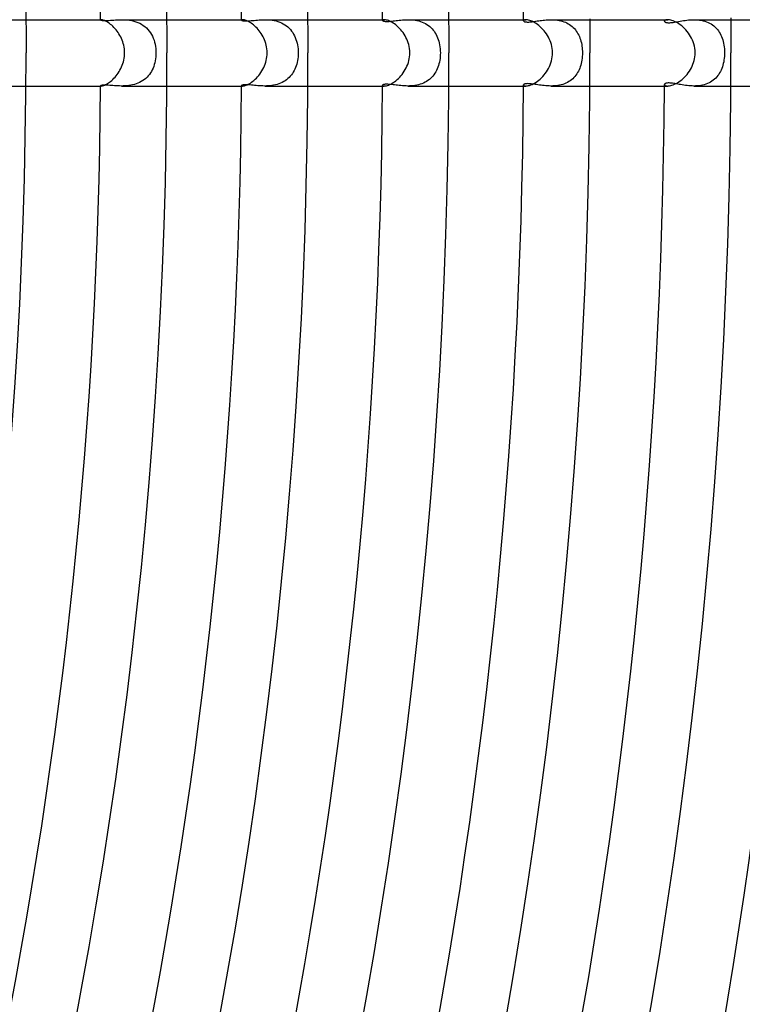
# Model space of a CAD drawing. Header units: millimetres. Extents: x -485 to 485, y -485 to 485.
# Tile 91 of 110: x 303 to 346, y -57 to 2. Entities that reach past the tile are written whole.
import ezdxf

# ---------------------------------------------------------------- set-up
doc = ezdxf.new("R2010")
doc.units = ezdxf.units.MM
doc.layers.add('HIDDEN', color=7, linetype='Continuous')
doc.layers.add('THICK', color=7, linetype='Continuous')

msp = doc.modelspace()

# ---------------------------------------------------------------- linework, layer by layer
at = {"layer": 'HIDDEN'}
for p, q in [((300.107, 2), (302.993, 2)), ((307.497, 1.995), (307.494, 1.993)), ((307.494, 1.993), (307.494, 1.99)), ((307.494, 1.99), (307.497, 1.984)), ((307.501, 1.997), (307.497, 1.995)), ((307.497, 1.984), (307.509, 1.977)), ((307.508, 1.999), (307.501, 1.997)), ((307.515, 2), (307.508, 1.999)), ((307.509, 1.977), (307.528, 1.969)), ((307.525, 2), (307.515, 2)), ((307.528, 1.969), (307.556, 1.963)), ((307.556, 1.963), (307.592, 1.957)), ((307.592, 1.957), (307.637, 1.952)), ((307.637, 1.952), (307.691, 1.949)), ((307.691, 1.949), (307.754, 1.948)), ((307.754, 1.948), (307.826, 1.95)), ((307.826, 1.95), (307.905, 1.953)), ((307.905, 1.953), (307.991, 1.959)), ((307.991, 1.959), (308.085, 1.965)), ((308.085, 1.965), (308.185, 1.973)), ((308.185, 1.973), (308.291, 1.98)), ((308.291, 1.98), (308.401, 1.988)), ((308.401, 1.988), (308.516, 1.994)), ((308.516, 1.994), (308.634, 1.998)), ((308.634, 1.998), (308.755, 2)), ((308.755, 2), (308.875, 1.998)), ((308.755, 2), (311.494, 2)), ((308.875, 1.998), (308.998, 1.992)), ((308.998, 1.992), (309.122, 1.982)), ((309.122, 1.982), (309.247, 1.966)), ((309.247, 1.966), (309.373, 1.943)), ((309.373, 1.943), (309.497, 1.914)), ((309.497, 1.914), (309.62, 1.877)), ((309.62, 1.877), (309.739, 1.833)), ((309.739, 1.833), (309.856, 1.781)), ((315.996, 1.984), (315.994, 1.978)), ((315.994, 1.978), (315.997, 1.969)), ((316.001, 1.989), (315.996, 1.984)), ((315.997, 1.969), (316.007, 1.961)), ((316.01, 1.994), (316.001, 1.989)), ((316.007, 1.961), (316.023, 1.952)), ((316.022, 1.997), (316.01, 1.994)), ((316.037, 1.999), (316.022, 1.997)), ((316.023, 1.952), (316.047, 1.944)), ((316.056, 2), (316.037, 1.999)), ((316.047, 1.944), (316.077, 1.936)), ((316.077, 1.936), (316.115, 1.93)), ((316.115, 1.93), (316.161, 1.926)), ((316.161, 1.926), (316.214, 1.924)), ((316.214, 1.924), (316.274, 1.924)), ((316.274, 1.924), (316.34, 1.926)), ((316.34, 1.926), (316.413, 1.93)), ((316.413, 1.93), (316.491, 1.936)), ((316.491, 1.936), (316.576, 1.943)), ((316.576, 1.943), (316.666, 1.952)), ((316.666, 1.952), (316.76, 1.961)), ((316.76, 1.961), (316.858, 1.971)), ((316.858, 1.971), (316.96, 1.98)), ((316.96, 1.98), (317.064, 1.988)), ((317.064, 1.988), (317.171, 1.994)), ((317.171, 1.994), (317.281, 1.998)), ((317.281, 1.998), (317.393, 2)), ((317.393, 2), (317.505, 1.998)), ((317.393, 2), (319.994, 2)), ((317.505, 1.998), (317.619, 1.993)), ((317.619, 1.993), (317.734, 1.983)), ((317.734, 1.983), (317.849, 1.968)), ((317.849, 1.968), (317.964, 1.948)), ((317.964, 1.948), (318.078, 1.922)), ((318.078, 1.922), (318.19, 1.889)), ((318.19, 1.889), (318.3, 1.85)), ((318.3, 1.85), (318.406, 1.805)), ((318.406, 1.805), (318.508, 1.753)), ((324.497, 1.971), (324.494, 1.961)), ((324.494, 1.961), (324.497, 1.95)), ((324.505, 1.98), (324.497, 1.971)), ((324.497, 1.95), (324.507, 1.939)), ((324.52, 1.988), (324.505, 1.98)), ((324.507, 1.939), (324.523, 1.928)), ((324.539, 1.995), (324.52, 1.988)), ((324.523, 1.928), (324.546, 1.918)), ((324.564, 1.999), (324.539, 1.995)), ((324.546, 1.918), (324.576, 1.909)), ((324.595, 2), (324.564, 1.999)), ((324.576, 1.909), (324.612, 1.902)), ((324.612, 1.902), (324.656, 1.897)), ((324.656, 1.897), (324.706, 1.894)), ((324.706, 1.894), (324.763, 1.894)), ((324.763, 1.894), (324.825, 1.895)), ((324.825, 1.895), (324.893, 1.899)), ((324.893, 1.899), (324.968, 1.906)), ((324.968, 1.906), (325.048, 1.914)), ((325.048, 1.914), (325.131, 1.924)), ((325.131, 1.924), (325.219, 1.934)), ((325.219, 1.934), (325.31, 1.946)), ((325.31, 1.946), (325.405, 1.957)), ((325.405, 1.957), (325.502, 1.968)), ((325.502, 1.968), (325.601, 1.978)), ((325.601, 1.978), (325.703, 1.987)), ((325.703, 1.987), (325.808, 1.994)), ((325.808, 1.994), (325.914, 1.998)), ((325.914, 1.998), (326.023, 2)), ((326.023, 2), (326.131, 1.998)), ((326.024, 2), (328.494, 2)), ((326.131, 1.998), (326.24, 1.993)), ((326.24, 1.993), (326.349, 1.983)), ((326.349, 1.983), (326.459, 1.969)), ((326.459, 1.969), (326.567, 1.949)), ((326.567, 1.949), (326.675, 1.924)), ((326.675, 1.924), (326.78, 1.894)), ((326.78, 1.894), (326.883, 1.857)), ((326.883, 1.857), (326.982, 1.815)), ((326.982, 1.815), (327.078, 1.768)), ((332.998, 1.954), (332.994, 1.939)), ((332.994, 1.939), (332.997, 1.926)), ((332.997, 1.926), (333.005, 1.914)), ((333.011, 1.969), (332.998, 1.954)), ((333.005, 1.914), (333.019, 1.902)), ((333.031, 1.981), (333.011, 1.969)), ((333.019, 1.902), (333.038, 1.89)), ((333.059, 1.991), (333.031, 1.981)), ((333.038, 1.89), (333.062, 1.88)), ((333.095, 1.998), (333.059, 1.991)), ((333.062, 1.88), (333.093, 1.872)), ((333.093, 1.872), (333.129, 1.865)), ((333.139, 2), (333.095, 1.998)), ((333.129, 1.865), (333.17, 1.861)), ((333.17, 1.861), (333.216, 1.858)), ((333.216, 1.858), (333.267, 1.858)), ((333.267, 1.858), (333.324, 1.86)), ((333.324, 1.86), (333.385, 1.864)), ((333.385, 1.864), (333.452, 1.87)), ((333.452, 1.87), (333.521, 1.878)), ((333.521, 1.878), (333.594, 1.888)), ((333.594, 1.888), (333.669, 1.899)), ((333.669, 1.899), (333.747, 1.911)), ((333.747, 1.911), (333.828, 1.923)), ((333.828, 1.923), (333.911, 1.935)), ((333.911, 1.935), (333.995, 1.947)), ((333.995, 1.947), (334.083, 1.959)), ((334.083, 1.959), (334.172, 1.97)), ((334.172, 1.97), (334.264, 1.98)), ((334.264, 1.98), (334.358, 1.988)), ((334.358, 1.988), (334.453, 1.994)), ((334.453, 1.994), (334.55, 1.998)), ((334.55, 1.998), (334.649, 2)), ((334.649, 2), (334.747, 1.998)), ((334.65, 2), (336.994, 2)), ((334.747, 1.998), (334.846, 1.994)), ((334.846, 1.994), (334.945, 1.985)), ((334.945, 1.985), (335.044, 1.973)), ((335.044, 1.973), (335.143, 1.956)), ((335.143, 1.956), (335.24, 1.934)), ((335.24, 1.934), (335.335, 1.908)), ((335.335, 1.908), (335.429, 1.877)), ((335.429, 1.877), (335.52, 1.842)), ((335.52, 1.842), (335.608, 1.801)), ((335.608, 1.801), (335.693, 1.756)), ((341.5, 1.934), (341.495, 1.912)), ((341.495, 1.912), (341.497, 1.897)), ((341.497, 1.897), (341.504, 1.883)), ((341.516, 1.954), (341.5, 1.934)), ((341.504, 1.883), (341.516, 1.87)), ((341.543, 1.972), (341.516, 1.954)), ((341.516, 1.87), (341.533, 1.857)), ((341.533, 1.857), (341.555, 1.846)), ((341.581, 1.987), (341.543, 1.972)), ((341.555, 1.846), (341.582, 1.836)), ((341.629, 1.996), (341.581, 1.987)), ((341.582, 1.836), (341.615, 1.827)), ((341.615, 1.827), (341.654, 1.821)), ((341.688, 2), (341.629, 1.996)), ((341.654, 1.821), (341.7, 1.817)), ((341.7, 1.817), (341.752, 1.816)), ((341.752, 1.816), (341.811, 1.817)), ((341.811, 1.817), (341.874, 1.822)), ((341.874, 1.822), (341.942, 1.83)), ((341.942, 1.83), (342.015, 1.839)), ((342.015, 1.839), (342.093, 1.851)), ((342.093, 1.851), (342.175, 1.865)), ((342.175, 1.865), (342.26, 1.88)), ((342.26, 1.88), (342.349, 1.896)), ((342.349, 1.896), (342.442, 1.913)), ((342.442, 1.913), (342.537, 1.929)), ((342.537, 1.929), (342.636, 1.945)), ((342.636, 1.945), (342.737, 1.96)), ((342.737, 1.96), (342.84, 1.973)), ((342.84, 1.973), (342.946, 1.984)), ((342.946, 1.984), (343.053, 1.993)), ((343.053, 1.993), (343.161, 1.998)), ((343.161, 1.998), (343.27, 2)), ((343.27, 2), (343.381, 1.998)), ((343.271, 2), (345.494, 2)), ((343.381, 1.998), (343.493, 1.991)), ((343.493, 1.991), (343.603, 1.979)), ((343.603, 1.979), (343.712, 1.962)), ((343.712, 1.962), (343.82, 1.94)), ((343.82, 1.94), (343.925, 1.912)), ((343.925, 1.912), (344.026, 1.878)), ((344.026, 1.878), (344.124, 1.838)), ((344.124, 1.838), (344.218, 1.793)), ((344.218, 1.793), (344.307, 1.741)), ((309.856, 1.781), (309.966, 1.722)), ((309.966, 1.722), (310.071, 1.655)), ((310.071, 1.655), (310.17, 1.581)), ((310.17, 1.581), (310.263, 1.499)), ((310.263, 1.499), (310.35, 1.41)), ((310.35, 1.41), (310.429, 1.316)), ((310.429, 1.316), (310.501, 1.215)), ((310.501, 1.215), (310.565, 1.11)), ((318.508, 1.753), (318.605, 1.696)), ((318.605, 1.696), (318.698, 1.631)), ((318.698, 1.631), (318.786, 1.56)), ((318.786, 1.56), (318.868, 1.484)), ((318.868, 1.484), (318.944, 1.402)), ((318.944, 1.402), (319.014, 1.315)), ((319.014, 1.315), (319.079, 1.223)), ((319.079, 1.223), (319.137, 1.127)), ((327.078, 1.768), (327.17, 1.714)), ((327.17, 1.714), (327.257, 1.654)), ((327.257, 1.654), (327.34, 1.59)), ((327.34, 1.59), (327.417, 1.52)), ((327.417, 1.52), (327.49, 1.446)), ((327.49, 1.446), (327.557, 1.366)), ((327.557, 1.366), (327.62, 1.283)), ((327.62, 1.283), (327.676, 1.195)), ((327.676, 1.195), (327.728, 1.104)), ((335.693, 1.756), (335.774, 1.706)), ((335.774, 1.706), (335.851, 1.651)), ((335.851, 1.651), (335.924, 1.592)), ((335.924, 1.592), (335.993, 1.529)), ((335.993, 1.529), (336.059, 1.462)), ((336.059, 1.462), (336.12, 1.39)), ((336.12, 1.39), (336.176, 1.316)), ((336.176, 1.316), (336.229, 1.237)), ((336.229, 1.237), (336.277, 1.156)), ((344.307, 1.741), (344.393, 1.685)), ((344.393, 1.685), (344.473, 1.623)), ((344.473, 1.623), (344.548, 1.557)), ((344.548, 1.557), (344.618, 1.486)), ((344.618, 1.486), (344.683, 1.411)), ((344.683, 1.411), (344.743, 1.332)), ((344.743, 1.332), (344.798, 1.249)), ((344.798, 1.249), (344.848, 1.163)), ((310.565, 1.11), (310.623, 0.999)), ((310.623, 0.999), (310.674, 0.884)), ((310.674, 0.884), (310.717, 0.766)), ((310.717, 0.766), (310.754, 0.644)), ((310.754, 0.644), (310.784, 0.519)), ((319.137, 1.127), (319.19, 1.026)), ((319.19, 1.026), (319.236, 0.923)), ((319.236, 0.923), (319.277, 0.815)), ((319.277, 0.815), (319.313, 0.705)), ((319.313, 0.705), (319.342, 0.591)), ((327.728, 1.104), (327.775, 1.01)), ((327.775, 1.01), (327.817, 0.912)), ((327.817, 0.912), (327.853, 0.811)), ((327.853, 0.811), (327.886, 0.706)), ((327.886, 0.706), (327.914, 0.597)), ((327.914, 0.597), (327.937, 0.484)), ((336.277, 1.156), (336.321, 1.071)), ((336.321, 1.071), (336.361, 0.984)), ((336.361, 0.984), (336.397, 0.894)), ((336.397, 0.894), (336.429, 0.801)), ((336.429, 0.801), (336.457, 0.706)), ((336.457, 0.706), (336.481, 0.609)), ((336.481, 0.609), (336.501, 0.511)), ((344.848, 1.163), (344.894, 1.073)), ((344.894, 1.073), (344.934, 0.981)), ((344.934, 0.981), (344.971, 0.885)), ((344.971, 0.885), (345.003, 0.787)), ((345.003, 0.787), (345.031, 0.685)), ((345.031, 0.685), (345.055, 0.579)), ((310.784, 0.519), (310.807, 0.391)), ((310.807, 0.391), (310.824, 0.262)), ((310.824, 0.262), (310.833, 0.131)), ((310.833, 0.131), (310.837, 0)), ((310.837, 0), (310.834, -0.121)), ((319.342, 0.591), (319.367, 0.476)), ((319.367, 0.476), (319.386, 0.359)), ((319.386, 0.359), (319.399, 0.24)), ((319.399, 0.24), (319.407, 0.12)), ((319.407, 0.12), (319.41, 0)), ((319.41, 0), (319.407, -0.12)), ((327.937, 0.484), (327.955, 0.368)), ((327.955, 0.368), (327.969, 0.248)), ((327.969, 0.248), (327.977, 0.125)), ((327.977, 0.125), (327.98, 0)), ((327.98, 0), (327.978, -0.112)), ((336.501, 0.511), (336.518, 0.41)), ((336.518, 0.41), (336.531, 0.308)), ((336.531, 0.308), (336.54, 0.206)), ((336.54, 0.206), (336.546, 0.103)), ((336.546, 0.103), (336.547, 0)), ((336.547, 0), (336.546, -0.109)), ((345.055, 0.579), (345.075, 0.47)), ((345.075, 0.47), (345.091, 0.357)), ((345.091, 0.357), (345.103, 0.24)), ((345.103, 0.24), (345.11, 0.121)), ((345.11, 0.121), (345.112, 0)), ((345.112, 0), (345.11, -0.11)), ((310.792, -0.479), (310.766, -0.595)), ((310.811, -0.361), (310.792, -0.479)), ((310.826, -0.241), (310.811, -0.361)), ((310.834, -0.121), (310.826, -0.241)), ((319.346, -0.576), (319.319, -0.683)), ((319.368, -0.467), (319.346, -0.576)), ((319.386, -0.354), (319.368, -0.467)), ((319.399, -0.238), (319.386, -0.354)), ((319.407, -0.12), (319.399, -0.238)), ((327.924, -0.552), (327.898, -0.659)), ((327.944, -0.444), (327.924, -0.552)), ((327.96, -0.334), (327.944, -0.444)), ((327.971, -0.224), (327.96, -0.334)), ((327.978, -0.112), (327.971, -0.224)), ((336.496, -0.538), (336.474, -0.64)), ((336.515, -0.433), (336.496, -0.538)), ((336.529, -0.326), (336.515, -0.433)), ((336.539, -0.217), (336.529, -0.326)), ((336.546, -0.109), (336.539, -0.217)), ((345.063, -0.54), (345.041, -0.644)), ((345.081, -0.434), (345.063, -0.54)), ((345.095, -0.327), (345.081, -0.434)), ((345.104, -0.219), (345.095, -0.327)), ((345.11, -0.11), (345.104, -0.219)), ((310.56, -1.12), (310.503, -1.212)), ((310.612, -1.023), (310.56, -1.12)), ((310.658, -0.921), (310.612, -1.023)), ((310.7, -0.816), (310.658, -0.921)), ((310.736, -0.707), (310.7, -0.816)), ((310.766, -0.595), (310.736, -0.707)), ((319.116, -1.163), (319.061, -1.25)), ((319.166, -1.073), (319.116, -1.163)), ((319.211, -0.981), (319.166, -1.073)), ((319.251, -0.885), (319.211, -0.981)), ((319.287, -0.786), (319.251, -0.885)), ((319.319, -0.683), (319.287, -0.786)), ((327.704, -1.148), (327.652, -1.235)), ((327.752, -1.057), (327.704, -1.148)), ((327.796, -0.962), (327.752, -1.057)), ((327.835, -0.864), (327.796, -0.962)), ((327.869, -0.763), (327.835, -0.864)), ((327.898, -0.659), (327.869, -0.763)), ((336.303, -1.106), (336.257, -1.19)), ((336.345, -1.02), (336.303, -1.106)), ((336.383, -0.93), (336.345, -1.02)), ((336.417, -0.836), (336.383, -0.93)), ((336.448, -0.74), (336.417, -0.836)), ((336.474, -0.64), (336.448, -0.74)), ((344.868, -1.125), (344.82, -1.212)), ((344.911, -1.035), (344.868, -1.125)), ((344.95, -0.941), (344.911, -1.035)), ((344.985, -0.845), (344.95, -0.941)), ((345.015, -0.745), (344.985, -0.845)), ((345.041, -0.644), (345.015, -0.745)), ((309.949, -1.732), (309.851, -1.784)), ((310.044, -1.674), (309.949, -1.732)), ((310.134, -1.609), (310.044, -1.674)), ((310.219, -1.539), (310.134, -1.609)), ((310.298, -1.465), (310.219, -1.539)), ((310.372, -1.385), (310.298, -1.465)), ((310.44, -1.301), (310.372, -1.385)), ((310.503, -1.212), (310.44, -1.301)), ((318.537, -1.737), (318.443, -1.787)), ((318.626, -1.682), (318.537, -1.737)), ((318.71, -1.622), (318.626, -1.682)), ((318.79, -1.556), (318.71, -1.622)), ((318.865, -1.486), (318.79, -1.556)), ((318.936, -1.411), (318.865, -1.486)), ((319.001, -1.332), (318.936, -1.411)), ((319.061, -1.25), (319.001, -1.332)), ((327.058, -1.778), (326.965, -1.823)), ((327.149, -1.727), (327.058, -1.778)), ((327.235, -1.67), (327.149, -1.727)), ((327.317, -1.609), (327.235, -1.67)), ((327.393, -1.543), (327.317, -1.609)), ((327.465, -1.472), (327.393, -1.543)), ((327.532, -1.397), (327.465, -1.472)), ((327.594, -1.318), (327.532, -1.397)), ((327.652, -1.235), (327.594, -1.318)), ((335.73, -1.734), (335.645, -1.782)), ((335.811, -1.681), (335.73, -1.734)), ((335.888, -1.623), (335.811, -1.681)), ((335.961, -1.56), (335.888, -1.623)), ((336.029, -1.493), (335.961, -1.56)), ((336.093, -1.423), (336.029, -1.493)), ((336.152, -1.349), (336.093, -1.423)), ((336.207, -1.271), (336.152, -1.349)), ((336.257, -1.19), (336.207, -1.271)), ((344.269, -1.764), (344.18, -1.811)), ((344.354, -1.712), (344.269, -1.764)), ((344.435, -1.654), (344.354, -1.712)), ((344.511, -1.591), (344.435, -1.654)), ((344.582, -1.524), (344.511, -1.591)), ((344.648, -1.452), (344.582, -1.524)), ((344.71, -1.376), (344.648, -1.452)), ((344.767, -1.296), (344.71, -1.376)), ((344.82, -1.212), (344.767, -1.296)), ((300.107, -2), (302.993, -2)), ((307.497, -1.984), (307.494, -1.99)), ((307.494, -1.99), (307.494, -1.993)), ((307.494, -1.993), (307.497, -1.995)), ((307.509, -1.977), (307.497, -1.984)), ((307.497, -1.995), (307.501, -1.997)), ((307.501, -1.997), (307.508, -1.999)), ((307.508, -1.999), (307.516, -2)), ((307.528, -1.969), (307.509, -1.977)), ((307.516, -2), (307.525, -2)), ((307.555, -1.963), (307.528, -1.969)), ((307.59, -1.957), (307.555, -1.963)), ((307.634, -1.952), (307.59, -1.957)), ((307.685, -1.95), (307.634, -1.952)), ((307.744, -1.949), (307.685, -1.95)), ((307.809, -1.95), (307.744, -1.949)), ((307.882, -1.952), (307.809, -1.95)), ((307.961, -1.956), (307.882, -1.952)), ((308.047, -1.962), (307.961, -1.956)), ((308.137, -1.969), (308.047, -1.962)), ((308.232, -1.976), (308.137, -1.969)), ((308.33, -1.983), (308.232, -1.976)), ((308.432, -1.99), (308.33, -1.983)), ((308.537, -1.995), (308.432, -1.99)), ((308.644, -1.999), (308.537, -1.995)), ((308.754, -2), (308.644, -1.999)), ((308.862, -1.999), (308.754, -2)), ((308.755, -2), (311.494, -2)), ((308.973, -1.994), (308.862, -1.999)), ((309.084, -1.986), (308.973, -1.994)), ((309.197, -1.973), (309.084, -1.986)), ((309.31, -1.955), (309.197, -1.973)), ((309.422, -1.933), (309.31, -1.955)), ((309.533, -1.904), (309.422, -1.933)), ((309.642, -1.87), (309.533, -1.904)), ((309.748, -1.83), (309.642, -1.87)), ((309.851, -1.784), (309.748, -1.83)), ((315.997, -1.969), (315.994, -1.978)), ((315.994, -1.978), (315.996, -1.984)), ((315.996, -1.984), (316.001, -1.989)), ((316.009, -1.959), (315.997, -1.969)), ((316.001, -1.989), (316.01, -1.994)), ((316.027, -1.95), (316.009, -1.959)), ((316.01, -1.994), (316.022, -1.997)), ((316.022, -1.997), (316.037, -1.999)), ((316.053, -1.942), (316.027, -1.95)), ((316.037, -1.999), (316.056, -2)), ((316.087, -1.934), (316.053, -1.942)), ((316.129, -1.929), (316.087, -1.934)), ((316.177, -1.925), (316.129, -1.929)), ((316.233, -1.924), (316.177, -1.925)), ((316.295, -1.924), (316.233, -1.924)), ((316.364, -1.927), (316.295, -1.924)), ((316.439, -1.932), (316.364, -1.927)), ((316.519, -1.938), (316.439, -1.932)), ((316.604, -1.946), (316.519, -1.938)), ((316.692, -1.955), (316.604, -1.946)), ((316.784, -1.964), (316.692, -1.955)), ((316.879, -1.973), (316.784, -1.964)), ((316.977, -1.981), (316.879, -1.973)), ((317.077, -1.989), (316.977, -1.981)), ((317.179, -1.995), (317.077, -1.989)), ((317.285, -1.999), (317.179, -1.995)), ((317.392, -2), (317.285, -1.999)), ((317.499, -1.998), (317.392, -2)), ((317.393, -2), (319.994, -2)), ((317.606, -1.994), (317.499, -1.998)), ((317.714, -1.985), (317.606, -1.994)), ((317.822, -1.972), (317.714, -1.985)), ((317.93, -1.954), (317.822, -1.972)), ((318.037, -1.932), (317.93, -1.954)), ((318.142, -1.904), (318.037, -1.932)), ((318.245, -1.871), (318.142, -1.904)), ((318.346, -1.832), (318.245, -1.871)), ((318.443, -1.787), (318.346, -1.832)), ((324.497, -1.95), (324.494, -1.961)), ((324.494, -1.961), (324.497, -1.971)), ((324.507, -1.939), (324.497, -1.95)), ((324.497, -1.971), (324.505, -1.98)), ((324.505, -1.98), (324.519, -1.988)), ((324.523, -1.928), (324.507, -1.939)), ((324.519, -1.988), (324.539, -1.995)), ((324.545, -1.918), (324.523, -1.928)), ((324.539, -1.995), (324.564, -1.999)), ((324.575, -1.909), (324.545, -1.918)), ((324.564, -1.999), (324.595, -2)), ((324.611, -1.902), (324.575, -1.909)), ((324.655, -1.897), (324.611, -1.902)), ((324.705, -1.894), (324.655, -1.897)), ((324.761, -1.894), (324.705, -1.894)), ((324.824, -1.895), (324.761, -1.894)), ((324.892, -1.899), (324.824, -1.895)), ((324.966, -1.906), (324.892, -1.899)), ((325.046, -1.914), (324.966, -1.906)), ((325.13, -1.923), (325.046, -1.914)), ((325.218, -1.934), (325.13, -1.923)), ((325.309, -1.946), (325.218, -1.934)), ((325.404, -1.957), (325.309, -1.946)), ((325.501, -1.968), (325.404, -1.957)), ((325.602, -1.978), (325.501, -1.968)), ((325.704, -1.987), (325.602, -1.978)), ((325.808, -1.994), (325.704, -1.987)), ((325.915, -1.998), (325.808, -1.994)), ((326.023, -2), (325.915, -1.998)), ((326.129, -1.998), (326.023, -2)), ((326.025, -2), (328.494, -2)), ((326.236, -1.993), (326.129, -1.998)), ((326.344, -1.984), (326.236, -1.993)), ((326.451, -1.97), (326.344, -1.984)), ((326.558, -1.951), (326.451, -1.97)), ((326.663, -1.927), (326.558, -1.951)), ((326.767, -1.898), (326.663, -1.927)), ((326.867, -1.863), (326.767, -1.898)), ((326.965, -1.823), (326.867, -1.863)), ((332.998, -1.925), (332.994, -1.939)), ((332.994, -1.939), (332.998, -1.954)), ((333.007, -1.911), (332.998, -1.925)), ((332.998, -1.954), (333.01, -1.969)), ((333.023, -1.898), (333.007, -1.911)), ((333.01, -1.969), (333.031, -1.981)), ((333.046, -1.886), (333.023, -1.898)), ((333.031, -1.981), (333.059, -1.991)), ((333.076, -1.876), (333.046, -1.886)), ((333.059, -1.991), (333.095, -1.998)), ((333.112, -1.868), (333.076, -1.876)), ((333.095, -1.998), (333.139, -2)), ((333.154, -1.862), (333.112, -1.868)), ((333.203, -1.859), (333.154, -1.862)), ((333.257, -1.858), (333.203, -1.859)), ((333.318, -1.859), (333.257, -1.858)), ((333.384, -1.864), (333.318, -1.859)), ((333.456, -1.871), (333.384, -1.864)), ((333.531, -1.88), (333.456, -1.871)), ((333.611, -1.89), (333.531, -1.88)), ((333.693, -1.902), (333.611, -1.89)), ((333.779, -1.915), (333.693, -1.902)), ((333.867, -1.928), (333.779, -1.915)), ((333.957, -1.942), (333.867, -1.928)), ((334.05, -1.955), (333.957, -1.942)), ((334.145, -1.967), (334.05, -1.955)), ((334.242, -1.977), (334.145, -1.967)), ((334.341, -1.987), (334.242, -1.977)), ((334.443, -1.994), (334.341, -1.987)), ((334.545, -1.998), (334.443, -1.994)), ((334.649, -2), (334.545, -1.998)), ((334.753, -1.998), (334.649, -2)), ((334.65, -2), (336.994, -2)), ((334.857, -1.993), (334.753, -1.998)), ((334.962, -1.983), (334.857, -1.993)), ((335.065, -1.969), (334.962, -1.983)), ((335.168, -1.951), (335.065, -1.969)), ((335.268, -1.927), (335.168, -1.951)), ((335.367, -1.899), (335.268, -1.927)), ((335.463, -1.865), (335.367, -1.899)), ((335.556, -1.826), (335.463, -1.865)), ((335.645, -1.782), (335.556, -1.826)), ((341.498, -1.895), (341.495, -1.912)), ((341.495, -1.912), (341.5, -1.934)), ((341.508, -1.878), (341.498, -1.895)), ((341.5, -1.934), (341.516, -1.954)), ((341.526, -1.862), (341.508, -1.878)), ((341.516, -1.954), (341.544, -1.973)), ((341.55, -1.848), (341.526, -1.862)), ((341.544, -1.973), (341.581, -1.987)), ((341.58, -1.836), (341.55, -1.848)), ((341.618, -1.827), (341.58, -1.836)), ((341.581, -1.987), (341.63, -1.997)), ((341.662, -1.82), (341.618, -1.827)), ((341.63, -1.997), (341.688, -2)), ((341.712, -1.816), (341.662, -1.82)), ((341.769, -1.816), (341.712, -1.816)), ((341.833, -1.819), (341.769, -1.816)), ((341.901, -1.825), (341.833, -1.819)), ((341.973, -1.833), (341.901, -1.825)), ((342.048, -1.844), (341.973, -1.833)), ((342.127, -1.857), (342.048, -1.844)), ((342.208, -1.871), (342.127, -1.857)), ((342.292, -1.886), (342.208, -1.871)), ((342.378, -1.901), (342.292, -1.886)), ((342.467, -1.917), (342.378, -1.901)), ((342.56, -1.933), (342.467, -1.917)), ((342.655, -1.948), (342.56, -1.933)), ((342.752, -1.962), (342.655, -1.948)), ((342.852, -1.974), (342.752, -1.962)), ((342.954, -1.985), (342.852, -1.974)), ((343.058, -1.993), (342.954, -1.985)), ((343.163, -1.998), (343.058, -1.993)), ((343.269, -2), (343.163, -1.998)), ((343.374, -1.998), (343.269, -2)), ((343.271, -2), (345.494, -2)), ((343.479, -1.992), (343.374, -1.998)), ((343.584, -1.982), (343.479, -1.992)), ((343.689, -1.967), (343.584, -1.982)), ((343.792, -1.946), (343.689, -1.967)), ((343.893, -1.921), (343.792, -1.946)), ((343.992, -1.89), (343.893, -1.921)), ((344.088, -1.853), (343.992, -1.89)), ((344.18, -1.811), (344.088, -1.853))]:
    msp.add_line(p, q, dxfattribs=at)
for radius, start, end in [(324.5, 0.34624, 0.35311), (333, 0.33363, 0.34412), (341.5, 0.32074, 0.33558), (324.5, 359.64689, 359.65376), (333, 359.65588, 359.66637), (341.5, 359.66442, 359.67926)]:
    msp.add_arc((0, 0), radius, start, end, dxfattribs=at)
at = {"layer": 'THICK'}
for p, q in [((302.978, 3.675), (303, 0)), ((311.477, 3.778), (311.5, 0)), ((319.976, 3.881), (320, 0)), ((328.476, 3.985), (328.5, 0)), ((302.993, 2), (307.525, 2)), ((307.547, 1.999), (307.525, 2)), ((307.575, 1.995), (307.547, 1.999)), ((307.608, 1.987), (307.575, 1.995)), ((307.647, 1.976), (307.608, 1.987)), ((307.69, 1.961), (307.647, 1.976)), ((307.739, 1.942), (307.69, 1.961)), ((307.792, 1.917), (307.739, 1.942)), ((307.848, 1.887), (307.792, 1.917)), ((307.907, 1.853), (307.848, 1.887)), ((307.97, 1.813), (307.907, 1.853)), ((308.034, 1.767), (307.97, 1.813)), ((311.494, 2), (316.057, 2)), ((316.087, 1.999), (316.056, 2)), ((316.123, 1.994), (316.087, 1.999)), ((316.165, 1.985), (316.123, 1.994)), ((316.212, 1.972), (316.165, 1.985)), ((316.264, 1.954), (316.212, 1.972)), ((316.32, 1.931), (316.264, 1.954)), ((316.38, 1.903), (316.32, 1.931)), ((316.444, 1.87), (316.38, 1.903)), ((316.51, 1.831), (316.444, 1.87)), ((316.579, 1.786), (316.51, 1.831)), ((316.649, 1.736), (316.579, 1.786)), ((319.994, 2), (324.595, 2)), ((324.635, 1.998), (324.595, 2)), ((324.681, 1.992), (324.635, 1.998)), ((324.733, 1.981), (324.681, 1.992)), ((324.79, 1.965), (324.733, 1.981)), ((324.852, 1.943), (324.79, 1.965)), ((324.919, 1.915), (324.852, 1.943)), ((324.989, 1.881), (324.919, 1.915)), ((325.062, 1.841), (324.989, 1.881)), ((325.138, 1.795), (325.062, 1.841)), ((325.215, 1.742), (325.138, 1.795)), ((328.494, 2), (333.139, 2)), ((333.188, 1.998), (333.139, 2)), ((333.243, 1.99), (333.188, 1.998)), ((333.303, 1.978), (333.243, 1.99)), ((333.37, 1.959), (333.303, 1.978)), ((333.441, 1.933), (333.37, 1.959)), ((333.516, 1.902), (333.441, 1.933)), ((333.594, 1.863), (333.516, 1.902)), ((333.674, 1.818), (333.594, 1.863)), ((333.757, 1.766), (333.674, 1.818)), ((336.994, 2.056), (337, 0)), ((336.994, 2), (341.689, 2)), ((341.743, 1.998), (341.688, 2)), ((341.804, 1.99), (341.743, 1.998)), ((341.871, 1.976), (341.804, 1.99)), ((341.943, 1.956), (341.871, 1.976)), ((342.02, 1.929), (341.943, 1.956)), ((342.1, 1.895), (342.02, 1.929)), ((342.184, 1.855), (342.1, 1.895)), ((342.269, 1.807), (342.184, 1.855)), ((342.357, 1.752), (342.269, 1.807)), ((345.494, 2.108), (345.5, 0)), ((345.494, 2), (350.242, 2)), ((308.1, 1.716), (308.034, 1.767)), ((308.167, 1.66), (308.1, 1.716)), ((308.234, 1.6), (308.167, 1.66)), ((308.3, 1.534), (308.234, 1.6)), ((308.365, 1.464), (308.3, 1.534)), ((308.429, 1.389), (308.365, 1.464)), ((308.491, 1.31), (308.429, 1.389)), ((308.55, 1.228), (308.491, 1.31)), ((308.606, 1.142), (308.55, 1.228)), ((316.719, 1.68), (316.649, 1.736)), ((316.79, 1.619), (316.719, 1.68)), ((316.86, 1.554), (316.79, 1.619)), ((316.929, 1.483), (316.86, 1.554)), ((316.996, 1.408), (316.929, 1.483)), ((317.062, 1.329), (316.996, 1.408)), ((317.124, 1.245), (317.062, 1.329)), ((317.183, 1.158), (317.124, 1.245)), ((325.293, 1.683), (325.215, 1.742)), ((325.37, 1.619), (325.293, 1.683)), ((325.446, 1.549), (325.37, 1.619)), ((325.521, 1.474), (325.446, 1.549)), ((325.594, 1.393), (325.521, 1.474)), ((325.665, 1.308), (325.594, 1.393)), ((325.732, 1.219), (325.665, 1.308)), ((325.795, 1.126), (325.732, 1.219)), ((333.84, 1.708), (333.757, 1.766)), ((333.922, 1.643), (333.84, 1.708)), ((334.004, 1.573), (333.922, 1.643)), ((334.083, 1.498), (334.004, 1.573)), ((334.161, 1.417), (334.083, 1.498)), ((334.236, 1.331), (334.161, 1.417)), ((334.307, 1.24), (334.236, 1.331)), ((334.375, 1.146), (334.307, 1.24)), ((342.444, 1.69), (342.357, 1.752)), ((342.531, 1.622), (342.444, 1.69)), ((342.617, 1.548), (342.531, 1.622)), ((342.701, 1.468), (342.617, 1.548)), ((342.782, 1.383), (342.701, 1.468)), ((342.86, 1.292), (342.782, 1.383)), ((342.934, 1.196), (342.86, 1.292)), ((343.004, 1.096), (342.934, 1.196)), ((308.659, 1.053), (308.606, 1.142)), ((308.708, 0.96), (308.659, 1.053)), ((308.754, 0.865), (308.708, 0.96)), ((308.795, 0.768), (308.754, 0.865)), ((308.832, 0.667), (308.795, 0.768)), ((308.864, 0.563), (308.832, 0.667)), ((317.239, 1.068), (317.183, 1.158)), ((317.291, 0.975), (317.239, 1.068)), ((317.339, 0.879), (317.291, 0.975)), ((317.383, 0.78), (317.339, 0.879)), ((317.422, 0.679), (317.383, 0.78)), ((317.456, 0.573), (317.422, 0.679)), ((325.854, 1.029), (325.795, 1.126)), ((325.909, 0.929), (325.854, 1.029)), ((325.959, 0.825), (325.909, 0.929)), ((326.003, 0.719), (325.959, 0.825)), ((326.042, 0.609), (326.003, 0.719)), ((326.075, 0.495), (326.042, 0.609)), ((334.438, 1.048), (334.375, 1.146)), ((334.496, 0.946), (334.438, 1.048)), ((334.549, 0.841), (334.496, 0.946)), ((334.596, 0.733), (334.549, 0.841)), ((334.637, 0.621), (334.596, 0.733)), ((334.673, 0.505), (334.637, 0.621)), ((343.068, 0.992), (343.004, 1.096)), ((343.127, 0.884), (343.068, 0.992)), ((343.18, 0.772), (343.127, 0.884)), ((343.227, 0.657), (343.18, 0.772)), ((343.267, 0.536), (343.227, 0.657)), ((308.891, 0.456), (308.864, 0.563)), ((308.913, 0.346), (308.891, 0.456)), ((308.93, 0.233), (308.913, 0.346)), ((308.94, 0.118), (308.93, 0.233)), ((308.943, 0), (308.94, 0.118)), ((308.94, -0.11), (308.943, 0)), ((317.485, 0.465), (317.456, 0.573)), ((317.508, 0.353), (317.485, 0.465)), ((317.526, 0.238), (317.508, 0.353)), ((317.536, 0.12), (317.526, 0.238)), ((317.54, 0), (317.536, 0.12)), ((317.536, -0.116), (317.54, 0)), ((326.103, 0.376), (326.075, 0.495)), ((326.123, 0.254), (326.103, 0.376)), ((326.135, 0.129), (326.123, 0.254)), ((326.139, 0), (326.135, 0.129)), ((326.136, -0.118), (326.139, 0)), ((334.702, 0.385), (334.673, 0.505)), ((334.724, 0.26), (334.702, 0.385)), ((334.737, 0.132), (334.724, 0.26)), ((334.742, 0), (334.737, 0.132)), ((334.738, -0.123), (334.742, 0)), ((343.3, 0.41), (343.267, 0.536)), ((343.325, 0.278), (343.3, 0.41)), ((343.341, 0.142), (343.325, 0.278)), ((343.347, 0), (343.341, 0.142)), ((343.343, -0.118), (343.347, 0)), ((308.838, -0.647), (308.87, -0.542)), ((308.87, -0.542), (308.896, -0.436)), ((308.896, -0.436), (308.916, -0.328)), ((308.916, -0.328), (308.931, -0.22)), ((308.931, -0.22), (308.94, -0.11)), ((317.421, -0.681), (317.457, -0.571)), ((317.457, -0.571), (317.486, -0.459)), ((317.486, -0.459), (317.509, -0.346)), ((317.509, -0.346), (317.526, -0.232)), ((317.526, -0.232), (317.536, -0.116)), ((326.013, -0.693), (326.051, -0.581)), ((326.051, -0.581), (326.082, -0.468)), ((326.082, -0.468), (326.107, -0.352)), ((326.107, -0.352), (326.125, -0.236)), ((326.125, -0.236), (326.136, -0.118)), ((334.644, -0.602), (334.679, -0.484)), ((334.679, -0.484), (334.706, -0.365)), ((334.706, -0.365), (334.726, -0.244)), ((334.726, -0.244), (334.738, -0.123)), ((343.213, -0.692), (343.253, -0.581)), ((343.253, -0.581), (343.286, -0.467)), ((343.286, -0.467), (343.313, -0.352)), ((343.313, -0.352), (343.331, -0.236)), ((343.331, -0.236), (343.343, -0.118)), ((308.554, -1.222), (308.611, -1.134)), ((308.611, -1.134), (308.665, -1.042)), ((308.665, -1.042), (308.715, -0.948)), ((308.715, -0.948), (308.76, -0.85)), ((308.76, -0.85), (308.802, -0.75)), ((308.802, -0.75), (308.838, -0.647)), ((317.101, -1.277), (317.165, -1.186)), ((317.165, -1.186), (317.225, -1.092)), ((317.225, -1.092), (317.281, -0.994)), ((317.281, -0.994), (317.333, -0.893)), ((317.333, -0.893), (317.38, -0.788)), ((317.38, -0.788), (317.421, -0.681)), ((325.741, -1.206), (325.805, -1.11)), ((325.805, -1.11), (325.865, -1.011)), ((325.865, -1.011), (325.919, -0.908)), ((325.919, -0.908), (325.969, -0.802)), ((325.969, -0.802), (326.013, -0.693)), ((334.308, -1.24), (334.377, -1.143)), ((334.377, -1.143), (334.441, -1.042)), ((334.441, -1.042), (334.501, -0.937)), ((334.501, -0.937), (334.555, -0.829)), ((334.555, -0.829), (334.602, -0.717)), ((334.602, -0.717), (334.644, -0.602)), ((342.926, -1.207), (342.994, -1.111)), ((342.994, -1.111), (343.057, -1.011)), ((343.057, -1.011), (343.115, -0.908)), ((343.115, -0.908), (343.167, -0.801)), ((343.167, -0.801), (343.213, -0.692)), ((307.967, -1.814), (308.032, -1.769)), ((308.032, -1.769), (308.098, -1.719)), ((308.098, -1.719), (308.165, -1.662)), ((308.165, -1.662), (308.233, -1.601)), ((308.233, -1.601), (308.3, -1.534)), ((308.3, -1.534), (308.366, -1.462)), ((308.366, -1.462), (308.431, -1.387)), ((308.431, -1.387), (308.494, -1.306)), ((308.494, -1.306), (308.554, -1.222)), ((316.527, -1.82), (316.598, -1.772)), ((316.598, -1.772), (316.671, -1.718)), ((316.671, -1.718), (316.745, -1.658)), ((316.745, -1.658), (316.819, -1.592)), ((316.819, -1.592), (316.892, -1.521)), ((316.892, -1.521), (316.964, -1.445)), ((316.964, -1.445), (317.034, -1.363)), ((317.034, -1.363), (317.101, -1.277)), ((325.14, -1.793), (325.218, -1.74)), ((325.218, -1.74), (325.297, -1.68)), ((325.297, -1.68), (325.375, -1.614)), ((325.375, -1.614), (325.453, -1.543)), ((325.453, -1.543), (325.529, -1.466)), ((325.529, -1.466), (325.603, -1.384)), ((325.603, -1.384), (325.674, -1.297)), ((325.674, -1.297), (325.741, -1.206)), ((333.666, -1.823), (333.749, -1.771)), ((333.749, -1.771), (333.832, -1.713)), ((333.832, -1.713), (333.915, -1.649)), ((333.915, -1.649), (333.998, -1.578)), ((333.998, -1.578), (334.079, -1.502)), ((334.079, -1.502), (334.159, -1.419)), ((334.159, -1.419), (334.235, -1.332)), ((334.235, -1.332), (334.308, -1.24)), ((342.274, -1.804), (342.36, -1.75)), ((342.36, -1.75), (342.447, -1.689)), ((342.447, -1.689), (342.532, -1.622)), ((342.532, -1.622), (342.616, -1.549)), ((342.616, -1.549), (342.699, -1.47)), ((342.699, -1.47), (342.778, -1.387)), ((342.778, -1.387), (342.854, -1.299)), ((342.854, -1.299), (342.926, -1.207)), ((302.993, -2), (307.525, -2)), ((307.525, -2), (307.547, -1.999)), ((307.547, -1.999), (307.574, -1.995)), ((307.574, -1.995), (307.607, -1.988)), ((307.607, -1.988), (307.645, -1.977)), ((307.645, -1.977), (307.688, -1.962)), ((307.688, -1.962), (307.736, -1.943)), ((307.736, -1.943), (307.789, -1.918)), ((307.789, -1.918), (307.845, -1.889)), ((307.845, -1.889), (307.905, -1.854)), ((307.905, -1.854), (307.967, -1.814)), ((311.494, -2), (316.057, -2)), ((316.056, -2), (316.087, -1.998)), ((316.087, -1.998), (316.124, -1.993)), ((316.124, -1.993), (316.168, -1.984)), ((316.168, -1.984), (316.216, -1.97)), ((316.216, -1.97), (316.27, -1.952)), ((316.27, -1.952), (316.328, -1.928)), ((316.328, -1.928), (316.392, -1.898)), ((316.392, -1.898), (316.458, -1.862)), ((316.458, -1.862), (316.527, -1.82)), ((319.994, -2), (324.595, -2)), ((324.595, -2), (324.635, -1.998)), ((324.635, -1.998), (324.681, -1.992)), ((324.681, -1.992), (324.732, -1.981)), ((324.732, -1.981), (324.79, -1.965)), ((324.79, -1.965), (324.852, -1.943)), ((324.852, -1.943), (324.919, -1.915)), ((324.919, -1.915), (324.99, -1.881)), ((324.99, -1.881), (325.064, -1.84)), ((325.064, -1.84), (325.14, -1.793)), ((328.494, -2), (333.14, -2)), ((333.139, -2), (333.186, -1.998)), ((333.186, -1.998), (333.24, -1.991)), ((333.24, -1.991), (333.299, -1.979)), ((333.299, -1.979), (333.364, -1.96)), ((333.364, -1.96), (333.434, -1.936)), ((333.434, -1.936), (333.509, -1.905)), ((333.509, -1.905), (333.586, -1.867)), ((333.586, -1.867), (333.666, -1.823)), ((336.994, -2), (341.689, -2)), ((341.688, -2), (341.744, -1.997)), ((341.744, -1.997), (341.806, -1.989)), ((341.806, -1.989), (341.874, -1.975)), ((341.874, -1.975), (341.947, -1.955)), ((341.947, -1.955), (342.024, -1.927)), ((342.024, -1.927), (342.105, -1.893)), ((342.105, -1.893), (342.188, -1.852)), ((342.188, -1.852), (342.274, -1.804)), ((345.494, -2), (350.242, -2))]:
    msp.add_line(p, q, dxfattribs=at)
for radius, start, end in [(440, 0.26012, 44.73993), (436, 0.26282, 44.73717), (430.5, 0.06343, 44.93656), (426.5, 0.26866, 44.73133), (409.5, 0.27983, 44.72016), (384, 0.2984, 44.70159), (375.5, 0.30516, 44.69483), (358.5, 0.31965, 44.68034), (350, 0.32739, 44.6726), (333, 0.34412, 44.65587), (324.5, 0.35311, 44.64688), (316, 0.36262, 44.63737), (307.5, 0.37265, 44.62734), (422, 179.99998, 0), (413.5, 179.99998, 0), (405, 179.99998, 0), (396.5, 179.99998, 0), (388, 179.99998, 0), (379.5, 179.99998, 0), (371, 179.99998, 0), (362.5, 179.99998, 0), (354, 179.99998, 0), (345.5, 179.99998, 0), (337, 179.99998, 0), (328.5, 179.99998, 0), (320, 179.99998, 0), (311.5, 179.99998, 0), (303, 179.99998, 0), (430.5, 315.06344, 359.93657), (307.5, 315.37266, 359.62735), (316, 315.36263, 359.63738), (324.5, 315.35312, 359.64689), (333, 315.34413, 359.65588), (341.5, 315.33553, 359.66442), (350, 315.3274, 359.67261), (358.5, 315.31966, 359.68035), (367, 315.31221, 359.68774), (375.5, 315.30517, 359.69484), (384, 315.29841, 359.7016), (392.5, 315.29193, 359.70802), (401, 315.28574, 359.71421), (409.5, 315.27984, 359.72017), (418, 315.27417, 359.72584), (426.5, 315.26867, 359.73134), (436, 315.26283, 359.73718), (440, 315.26007, 359.73988)]:
    msp.add_arc((0, 0), radius, start, end, dxfattribs=at)

doc.saveas('drawing.dxf')
